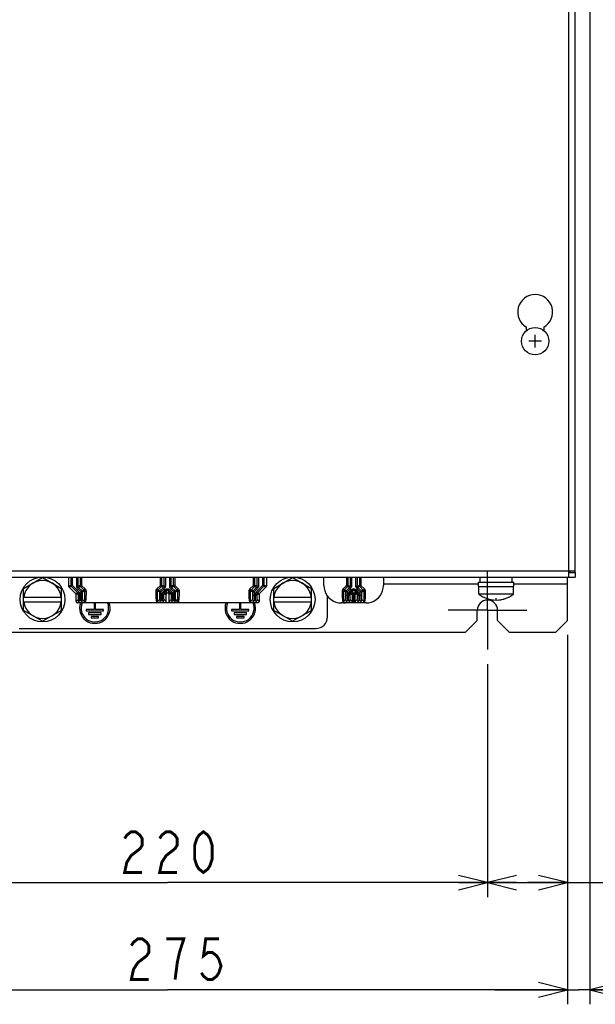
# Model space of a CAD drawing. Extents: x 30 to 410, y 34 to 287.
# Tile 11 of 50: x 70 to 109, y 125 to 193. Entities that reach past the tile are written whole.
import ezdxf

# ---------------------------------------------------------------- set-up
doc = ezdxf.new("R2010")
doc.units = 0
doc.header["$LTSCALE"] = 23.1
doc.linetypes.add('CENTER', pattern=[0.6, 0.375, -0.075, 0.075, -0.075])
doc.layers.get('0').update_dxf_attribs({"linetype": 'CONTINUOUS'})
for name, color, linetype in [('ALL_CURVE', 7, 'CONTINUOUS'), ('ALL_DIM', 7, 'CONTINUOUS'), ('DEFAULT_1', 7, 'CENTER')]:
    doc.layers.add(name, color=color, linetype=linetype)
doc.dimstyles.get("Standard").update_dxf_attribs({"dimtxt": 2.5, "dimasz": 2.5, "dimexe": 1.25, "dimexo": 0.625, "dimtad": 1, "dimcen": 2.5, "dimazin": 3, "dimtfac": 1, "dimtmove": 0, "dimatfit": 3})

# ---------------------------------------------------------------- blocks, each defined once
blk = doc.blocks.new('_OPEN')
at = {"color": 0, "linetype": 'BYBLOCK'}
for p, q in [((0, 0), (-1, 0.25)), ((-1, -0.25), (0, 0)), ((-1, 0), (0, 0))]:
    blk.add_line(p, q, dxfattribs=at)
blk = doc.blocks.new('*D5')
at = {"layer": 'ALL_DIM', "color": 2, "linetype": 'CONTINUOUS'}
for p, q in [((58.045, 148.505), (58.045, 132.476)), ((102.045, 148.505), (102.045, 132.476)), ((58.045, 133.476), (80.045, 133.476)), ((102.045, 133.476), (80.045, 133.476))]:
    blk.add_line(p, q, dxfattribs=at)
at = {"layer": 'ALL_DIM', "color": 2, "linetype": 'CONTINUOUS', "xscale": 2, "yscale": 2, "zscale": 2, "rotation": 180}
blk.add_blockref('_OPEN', (58.045, 133.476), dxfattribs=at)
at = {"layer": 'ALL_DIM', "color": 2, "linetype": 'CONTINUOUS', "xscale": 2, "yscale": 2, "zscale": 2}
blk.add_blockref('_OPEN', (102.045, 133.476), dxfattribs=at)
blk = doc.blocks.new('*D7')
at = {"layer": 'ALL_DIM', "color": 2, "linetype": 'CONTINUOUS'}
for p, q in [((107.545, 150.505), (107.545, 132.476)), ((102.045, 148.505), (102.045, 132.476)), ((102.045, 133.476), (104.795, 133.476)), ((107.545, 133.476), (104.795, 133.476)), ((104.795, 133.476), (124.924, 133.476))]:
    blk.add_line(p, q, dxfattribs=at)
at = {"layer": 'ALL_DIM', "color": 2, "linetype": 'CONTINUOUS', "xscale": 2, "yscale": 2, "zscale": 2, "rotation": 180}
blk.add_blockref('_OPEN', (102.045, 133.476), dxfattribs=at)
at = {"layer": 'ALL_DIM', "color": 2, "linetype": 'CONTINUOUS', "xscale": 2, "yscale": 2, "zscale": 2}
blk.add_blockref('_OPEN', (107.545, 133.476), dxfattribs=at)
blk = doc.blocks.new('*D8')
at = {"layer": 'ALL_DIM', "color": 2, "linetype": 'CONTINUOUS'}
for p, q in [((52.545, 150.505), (52.545, 125.114)), ((107.545, 150.505), (107.545, 125.114)), ((52.545, 126.114), (80.045, 126.114)), ((107.545, 126.114), (80.045, 126.114))]:
    blk.add_line(p, q, dxfattribs=at)
at = {"layer": 'ALL_DIM', "color": 2, "linetype": 'CONTINUOUS', "xscale": 2, "yscale": 2, "zscale": 2, "rotation": 180}
blk.add_blockref('_OPEN', (52.545, 126.114), dxfattribs=at)
at = {"layer": 'ALL_DIM', "color": 2, "linetype": 'CONTINUOUS', "xscale": 2, "yscale": 2, "zscale": 2}
blk.add_blockref('_OPEN', (107.545, 126.114), dxfattribs=at)
blk = doc.blocks.new('*D10')
at = {"layer": 'ALL_DIM', "color": 2, "linetype": 'CONTINUOUS'}
for p, q in [((109.085, 194.155), (109.085, 125.114)), ((107.545, 150.505), (107.545, 125.114)), ((107.545, 126.114), (102.545, 126.114)), ((102.545, 126.114), (108.315, 126.114)), ((128.944, 126.114), (108.315, 126.114)), ((109.085, 126.114), (128.944, 126.114))]:
    blk.add_line(p, q, dxfattribs=at)
at = {"layer": 'ALL_DIM', "color": 2, "linetype": 'CONTINUOUS', "xscale": 2, "yscale": 2, "zscale": 2}
blk.add_blockref('_OPEN', (107.545, 126.114), dxfattribs=at)
at = {"layer": 'ALL_DIM', "color": 2, "linetype": 'CONTINUOUS', "xscale": 2, "yscale": 2, "zscale": 2, "rotation": 180}
blk.add_blockref('_OPEN', (109.085, 126.114), dxfattribs=at)

msp = doc.modelspace()

# ---------------------------------------------------------------- linework, layer by layer
at = {"color": 3, "linetype": 'CONTINUOUS'}
for p, q in [((107.645, 154.485), (107.645, 236.925)), ((108.065, 154.805), (108.065, 203.945)), ((104.725, 171.428), (104.725, 171.666)), ((105.925, 171.666), (105.925, 171.428)), ((52.025, 154.905), (108.065, 154.905)), ((52.025, 154.485), (108.065, 154.485)), ((107.545, 154.445), (94.895, 154.445)), ((107.545, 151.505), (107.545, 154.445)), ((101.425, 153.985), (94.895, 153.985)), ((107.545, 153.985), (103.865, 153.985)), ((101.345, 151.505), (101.345, 152.205)), ((102.745, 151.505), (102.745, 152.205)), ((100.545, 150.705), (101.345, 151.505)), ((102.745, 151.505), (103.545, 150.705)), ((106.745, 150.705), (107.545, 151.505)), ((59.545, 150.705), (100.545, 150.705)), ((103.545, 150.705), (106.745, 150.705))]:
    msp.add_line(p, q, dxfattribs=at)
at = {"color": 7, "linetype": 'CONTINUOUS'}
for p, q in [((70.145, 153.696), (71.445, 154.447)), ((71.445, 154.447), (72.745, 153.696)), ((73.252, 153.863), (73.252, 154.485)), ((73.393, 154.485), (73.393, 153.922)), ((73.493, 154.485), (73.493, 153.922)), ((73.797, 153.848), (73.797, 154.485)), ((73.897, 153.848), (73.897, 154.485)), ((74.036, 154.485), (74.036, 153.905)), ((74.136, 154.485), (74.136, 153.905)), ((76.378, 154.485), (76.378, 154.48)), ((76.378, 154.48), (76.428, 154.48)), ((76.428, 154.48), (76.428, 154.485)), ((76.828, 154.485), (76.828, 154.48)), ((76.828, 154.48), (77.128, 154.48)), ((77.128, 154.48), (77.128, 154.485)), ((77.289, 154.485), (77.311, 154.48)), ((77.311, 154.48), (77.378, 154.48)), ((77.378, 154.48), (77.4, 154.485)), ((79.553, 153.905), (79.553, 154.485)), ((79.653, 153.905), (79.653, 154.485)), ((79.793, 154.485), (79.793, 153.848)), ((79.893, 154.485), (79.893, 153.848)), ((80.197, 153.848), (80.197, 154.485)), ((80.297, 153.848), (80.297, 154.485)), ((80.436, 154.485), (80.436, 153.905)), ((80.536, 154.485), (80.536, 153.905)), ((82.75, 154.485), (82.778, 154.48)), ((82.778, 154.48), (82.811, 154.48)), ((82.811, 154.48), (82.839, 154.485)), ((83.345, 154.485), (83.345, 154.48)), ((83.345, 154.48), (83.395, 154.48)), ((83.395, 154.48), (83.395, 154.485)), ((83.645, 154.485), (83.645, 154.48)), ((83.645, 154.48), (83.695, 154.48)), ((83.695, 154.48), (83.695, 154.485)), ((85.953, 153.905), (85.953, 154.485)), ((86.053, 153.905), (86.053, 154.485)), ((86.193, 154.485), (86.193, 153.848)), ((86.293, 154.485), (86.293, 153.848)), ((86.597, 153.922), (86.597, 154.485)), ((86.697, 153.922), (86.697, 154.485)), ((86.838, 154.485), (86.838, 153.863)), ((87.345, 153.696), (88.645, 154.447)), ((88.645, 154.447), (89.945, 153.696)), ((90.795, 153.905), (90.795, 154.485)), ((91.155, 154.485), (91.157, 154.48)), ((91.157, 154.48), (91.223, 154.48)), ((91.223, 154.48), (91.225, 154.485)), ((91.757, 154.485), (91.757, 154.48)), ((91.757, 154.48), (91.807, 154.48)), ((91.807, 154.48), (91.807, 154.485)), ((92.007, 154.485), (92.007, 154.48)), ((92.007, 154.48), (92.307, 154.48)), ((92.307, 154.48), (92.307, 154.485)), ((92.353, 154.485), (92.353, 153.905)), ((92.453, 154.485), (92.453, 153.905)), ((92.593, 154.485), (92.593, 153.848)), ((92.693, 154.485), (92.693, 153.848)), ((92.997, 153.848), (92.997, 154.485)), ((93.097, 153.848), (93.097, 154.485)), ((93.236, 154.485), (93.236, 153.905)), ((93.336, 154.485), (93.336, 153.905)), ((93.532, 154.485), (93.533, 154.48)), ((93.533, 154.48), (93.6, 154.48)), ((93.6, 154.48), (93.601, 154.485)), ((93.732, 154.485), (93.733, 154.48)), ((93.733, 154.48), (93.8, 154.48)), ((93.8, 154.48), (93.801, 154.485)), ((94.266, 154.485), (94.266, 154.48)), ((94.266, 154.48), (94.316, 154.48)), ((94.316, 154.48), (94.316, 154.485)), ((94.611, 154.485), (94.633, 154.48)), ((94.633, 154.48), (94.7, 154.48)), ((94.7, 154.48), (94.722, 154.485)), ((94.895, 154.485), (94.895, 153.905)), ((99.745, 154.445), (99.745, 154.485)), ((101.145, 154.485), (101.145, 154.445)), ((101.545, 154.125), (101.545, 154.445)), ((101.945, 154.485), (101.945, 154.445)), ((103.745, 154.125), (103.745, 154.445)), ((106.745, 154.485), (106.745, 154.445)), ((107.545, 154.485), (107.545, 154.445)), ((107.645, 154.805), (108.065, 154.805)), ((107.745, 154.805), (107.745, 154.905)), ((108.065, 154.805), (108.065, 154.485)), ((70.145, 152.195), (70.145, 153.696)), ((72.745, 152.195), (72.745, 153.696)), ((73.252, 153.863), (73.393, 153.922)), ((73.281, 153.793), (73.422, 153.851)), ((73.722, 153.351), (73.281, 153.793)), ((73.493, 153.922), (73.393, 153.922)), ((73.493, 153.922), (73.422, 153.851)), ((73.422, 153.851), (73.864, 153.41)), ((73.493, 153.922), (73.934, 153.48)), ((73.797, 153.848), (73.897, 153.848)), ((73.855, 153.706), (73.926, 153.777)), ((74.097, 153.465), (73.855, 153.706)), ((74.036, 153.905), (73.897, 153.848)), ((74.065, 153.835), (73.926, 153.777)), ((74.167, 153.535), (73.926, 153.777)), ((74.065, 153.835), (74.307, 153.593)), ((74.136, 153.905), (74.378, 153.664)), ((74.307, 153.593), (74.378, 153.664)), ((79.312, 153.664), (79.553, 153.905)), ((79.383, 153.593), (79.312, 153.664)), ((79.383, 153.593), (79.624, 153.835)), ((79.764, 153.777), (79.522, 153.535)), ((79.834, 153.706), (79.593, 153.465)), ((79.764, 153.777), (79.624, 153.835)), ((79.793, 153.848), (79.653, 153.905)), ((79.834, 153.706), (79.764, 153.777)), ((79.893, 153.848), (79.793, 153.848)), ((80.197, 153.848), (80.297, 153.848)), ((80.255, 153.706), (80.326, 153.777)), ((80.497, 153.465), (80.255, 153.706)), ((80.436, 153.905), (80.297, 153.848)), ((80.465, 153.835), (80.326, 153.777)), ((80.567, 153.535), (80.326, 153.777)), ((80.465, 153.835), (80.707, 153.593)), ((80.536, 153.905), (80.778, 153.664)), ((80.707, 153.593), (80.778, 153.664)), ((85.712, 153.664), (85.953, 153.905)), ((85.783, 153.593), (85.712, 153.664)), ((85.783, 153.593), (86.024, 153.835)), ((86.164, 153.777), (85.922, 153.535)), ((86.234, 153.706), (85.993, 153.465)), ((86.164, 153.777), (86.024, 153.835)), ((86.193, 153.848), (86.053, 153.905)), ((86.155, 153.48), (86.597, 153.922)), ((86.234, 153.706), (86.164, 153.777)), ((86.293, 153.848), (86.193, 153.848)), ((86.226, 153.41), (86.667, 153.851)), ((86.809, 153.793), (86.367, 153.351)), ((86.597, 153.922), (86.697, 153.922)), ((86.597, 153.922), (86.667, 153.851)), ((86.667, 153.851), (86.809, 153.793)), ((86.697, 153.922), (86.838, 153.863)), ((87.345, 152.195), (87.345, 153.696)), ((89.945, 152.195), (89.945, 153.696)), ((92.353, 153.905), (92.112, 153.664)), ((92.112, 153.664), (92.183, 153.593)), ((92.424, 153.835), (92.183, 153.593)), ((92.564, 153.777), (92.322, 153.535)), ((92.391, 153.868), (92.424, 153.835)), ((92.634, 153.706), (92.393, 153.465)), ((92.564, 153.777), (92.424, 153.835)), ((92.593, 153.848), (92.453, 153.905)), ((92.634, 153.706), (92.564, 153.777)), ((92.693, 153.848), (92.593, 153.848)), ((92.997, 153.848), (93.097, 153.848)), ((93.055, 153.706), (93.126, 153.777)), ((93.297, 153.465), (93.055, 153.706)), ((93.236, 153.905), (93.097, 153.848)), ((93.265, 153.835), (93.126, 153.777)), ((93.367, 153.535), (93.126, 153.777)), ((93.265, 153.835), (93.507, 153.593)), ((93.336, 153.905), (93.578, 153.664)), ((93.507, 153.593), (93.578, 153.664)), ((101.425, 154.125), (103.865, 154.125)), ((101.425, 153.825), (101.425, 154.125)), ((101.425, 153.825), (103.865, 153.825)), ((101.445, 153.315), (101.445, 153.825)), ((103.845, 153.315), (103.845, 153.825)), ((103.865, 153.825), (103.865, 154.125)), ((70.145, 153.105), (72.745, 153.105)), ((73.864, 153.41), (73.722, 153.351)), ((73.893, 153.339), (73.752, 153.28)), ((73.752, 152.805), (73.752, 153.28)), ((73.934, 153.48), (73.864, 153.41)), ((73.993, 153.339), (73.893, 153.339)), ((73.893, 153.339), (73.893, 153.242)), ((73.893, 153.242), (74.197, 153.242)), ((73.993, 153.339), (73.993, 153.242)), ((74.097, 153.465), (74.167, 153.535)), ((74.097, 153.465), (74.197, 153.465)), ((74.097, 153.242), (74.097, 153.465)), ((74.167, 153.535), (74.307, 153.593)), ((74.197, 153.465), (74.336, 153.523)), ((74.197, 153.242), (74.197, 153.465)), ((74.336, 153.523), (74.436, 153.523)), ((79.353, 153.523), (79.253, 153.523)), ((79.493, 153.465), (79.353, 153.523)), ((79.353, 153.398), (79.353, 153.523)), ((79.522, 153.535), (79.383, 153.593)), ((79.593, 153.465), (79.493, 153.465)), ((79.493, 153.465), (79.493, 153.242)), ((79.493, 153.242), (79.797, 153.242)), ((79.593, 153.465), (79.522, 153.535)), ((79.593, 153.465), (79.593, 153.242)), ((79.697, 153.339), (79.797, 153.339)), ((79.697, 153.242), (79.697, 153.339)), ((79.755, 153.48), (79.903, 153.629)), ((79.755, 153.48), (79.826, 153.41)), ((79.797, 153.339), (79.938, 153.28)), ((79.797, 153.242), (79.797, 153.339)), ((79.826, 153.41), (79.974, 153.558)), ((79.826, 153.41), (79.967, 153.351)), ((79.903, 153.629), (79.974, 153.558)), ((79.938, 152.805), (79.938, 153.28)), ((79.974, 153.358), (79.967, 153.351)), ((79.974, 153.558), (79.974, 153.358)), ((80.186, 153.629), (80.115, 153.558)), ((80.115, 153.558), (80.264, 153.41)), ((80.115, 153.558), (80.115, 153.358)), ((80.122, 153.351), (80.115, 153.358)), ((80.264, 153.41), (80.122, 153.351)), ((80.293, 153.339), (80.152, 153.28)), ((80.152, 152.805), (80.152, 153.28)), ((80.186, 153.629), (80.334, 153.48)), ((80.334, 153.48), (80.264, 153.41)), ((80.393, 153.339), (80.293, 153.339)), ((80.293, 153.339), (80.293, 153.242)), ((80.293, 153.242), (80.597, 153.242)), ((80.393, 153.339), (80.393, 153.242)), ((80.497, 153.465), (80.567, 153.535)), ((80.497, 153.465), (80.597, 153.465)), ((80.497, 153.242), (80.497, 153.465)), ((80.567, 153.535), (80.707, 153.593)), ((80.597, 153.465), (80.736, 153.523)), ((80.597, 153.242), (80.597, 153.465)), ((80.736, 153.523), (80.836, 153.523)), ((85.753, 153.523), (85.653, 153.523)), ((85.893, 153.465), (85.753, 153.523)), ((85.753, 153.398), (85.753, 153.523)), ((85.922, 153.535), (85.783, 153.593)), ((85.993, 153.465), (85.893, 153.465)), ((85.893, 153.465), (85.893, 153.242)), ((85.893, 153.242), (86.197, 153.242)), ((85.993, 153.465), (85.922, 153.535)), ((85.993, 153.465), (85.993, 153.242)), ((86.097, 153.339), (86.197, 153.339)), ((86.097, 153.242), (86.097, 153.339)), ((86.155, 153.48), (86.226, 153.41)), ((86.197, 153.339), (86.338, 153.28)), ((86.197, 153.242), (86.197, 153.339)), ((86.226, 153.41), (86.367, 153.351)), ((86.338, 153.28), (86.338, 152.805)), ((87.345, 153.105), (89.945, 153.105)), ((91.045, 151.745), (91.045, 153.176)), ((92.053, 153.523), (92.153, 153.523)), ((92.293, 153.465), (92.153, 153.523)), ((92.153, 153.523), (92.153, 153.397)), ((92.322, 153.535), (92.183, 153.593)), ((92.393, 153.465), (92.293, 153.465)), ((92.293, 153.465), (92.293, 153.242)), ((92.293, 153.242), (92.597, 153.242)), ((92.393, 153.465), (92.322, 153.535)), ((92.393, 153.465), (92.393, 153.242)), ((92.497, 153.339), (92.597, 153.339)), ((92.497, 153.242), (92.497, 153.339)), ((92.555, 153.48), (92.703, 153.629)), ((92.555, 153.48), (92.626, 153.41)), ((92.597, 153.339), (92.736, 153.281)), ((92.597, 153.242), (92.597, 153.339)), ((92.626, 153.41), (92.774, 153.558)), ((92.626, 153.41), (92.765, 153.352)), ((92.703, 153.629), (92.774, 153.558)), ((92.736, 153.281), (92.774, 153.281)), ((92.736, 152.991), (92.736, 152.887)), ((92.774, 153.361), (92.765, 153.352)), ((92.774, 153.558), (92.774, 153.361)), ((92.845, 153.29), (92.836, 153.281)), ((92.853, 153.281), (92.845, 153.29)), ((92.853, 153.123), (92.853, 153.281)), ((92.986, 153.629), (92.915, 153.558)), ((92.915, 153.558), (93.064, 153.41)), ((92.915, 153.558), (92.915, 153.361)), ((92.924, 153.352), (92.915, 153.361)), ((93.064, 153.41), (92.924, 153.352)), ((93.093, 153.339), (92.953, 153.281)), ((92.953, 153.199), (92.953, 153.281)), ((92.953, 152.99), (92.953, 153.199)), ((92.953, 152.887), (92.953, 152.99)), ((92.986, 153.629), (93.134, 153.48)), ((93.134, 153.48), (93.064, 153.41)), ((93.193, 153.339), (93.093, 153.339)), ((93.093, 153.339), (93.093, 153.242)), ((93.093, 153.242), (93.397, 153.242)), ((93.193, 153.339), (93.193, 153.242)), ((93.297, 153.465), (93.367, 153.535)), ((93.297, 153.465), (93.397, 153.465)), ((93.297, 153.242), (93.297, 153.465)), ((93.367, 153.535), (93.507, 153.593)), ((93.397, 153.465), (93.536, 153.523)), ((93.397, 153.242), (93.397, 153.465)), ((93.536, 153.523), (93.636, 153.523)), ((103.845, 153.315), (101.445, 153.315)), ((103.837, 153.299), (101.453, 153.299)), ((70.145, 152.785), (72.745, 152.785)), ((73.888, 152.942), (73.752, 152.805)), ((73.988, 152.842), (73.852, 152.705)), ((86.238, 152.705), (73.852, 152.705)), ((74.102, 152.842), (73.988, 152.842)), ((74.238, 152.705), (74.102, 152.842)), ((74.337, 152.806), (74.202, 152.942)), ((74.255, 152.706), (74.238, 152.705)), ((74.271, 152.706), (74.255, 152.706)), ((74.995, 152.705), (74.995, 152.255)), ((75.095, 152.255), (75.095, 152.705)), ((79.488, 152.942), (79.353, 152.806)), ((79.588, 152.842), (79.452, 152.705)), ((79.702, 152.842), (79.588, 152.842)), ((79.838, 152.705), (79.702, 152.842)), ((79.938, 152.805), (79.802, 152.942)), ((80.288, 152.942), (80.152, 152.805)), ((80.388, 152.842), (80.252, 152.705)), ((80.502, 152.842), (80.388, 152.842)), ((80.638, 152.705), (80.502, 152.842)), ((80.737, 152.806), (80.602, 152.942)), ((80.657, 152.706), (80.638, 152.705)), ((80.67, 152.706), (80.657, 152.706)), ((84.995, 152.705), (84.995, 152.255)), ((85.095, 152.255), (85.095, 152.705)), ((85.888, 152.942), (85.753, 152.806)), ((85.988, 152.842), (85.852, 152.705)), ((86.102, 152.842), (85.988, 152.842)), ((86.238, 152.705), (86.102, 152.842)), ((86.338, 152.805), (86.202, 152.942)), ((87.345, 152.785), (89.945, 152.785)), ((93.034, 152.705), (91.995, 152.705)), ((92.288, 152.942), (92.153, 152.806)), ((92.388, 152.842), (92.252, 152.705)), ((92.502, 152.842), (92.388, 152.842)), ((92.638, 152.705), (92.502, 152.842)), ((92.737, 152.807), (92.602, 152.942)), ((92.65, 152.706), (92.638, 152.705)), ((92.704, 152.705), (92.65, 152.706)), ((92.736, 152.887), (92.737, 152.807)), ((93.088, 152.942), (92.953, 152.807)), ((92.953, 152.807), (92.953, 152.887)), ((93.052, 152.705), (93.034, 152.705)), ((93.188, 152.842), (93.052, 152.705)), ((93.695, 152.705), (93.052, 152.705)), ((93.302, 152.842), (93.188, 152.842)), ((93.438, 152.705), (93.302, 152.842)), ((93.537, 152.806), (93.402, 152.942)), ((93.457, 152.706), (93.438, 152.705)), ((93.47, 152.706), (93.457, 152.706)), ((71.445, 151.444), (70.145, 152.195)), ((72.745, 152.195), (71.445, 151.444)), ((74.995, 152.255), (74.445, 152.255)), ((74.445, 152.255), (74.445, 152.155)), ((74.445, 152.155), (75.645, 152.155)), ((75.475, 152.015), (74.615, 152.015)), ((74.615, 152.015), (74.615, 151.915)), ((74.615, 151.915), (75.475, 151.915)), ((75.305, 151.775), (74.785, 151.775)), ((74.785, 151.775), (74.785, 151.675)), ((74.785, 151.675), (75.305, 151.675)), ((75.645, 152.255), (75.095, 152.255)), ((75.305, 151.675), (75.305, 151.775)), ((75.475, 151.915), (75.475, 152.015)), ((75.645, 152.155), (75.645, 152.255)), ((84.995, 152.255), (84.445, 152.255)), ((84.445, 152.255), (84.445, 152.155)), ((84.445, 152.155), (85.645, 152.155)), ((85.475, 152.015), (84.615, 152.015)), ((84.615, 152.015), (84.615, 151.915)), ((84.615, 151.915), (85.475, 151.915)), ((85.305, 151.775), (84.785, 151.775)), ((84.785, 151.775), (84.785, 151.675)), ((84.785, 151.675), (85.305, 151.675)), ((85.645, 152.255), (85.095, 152.255)), ((85.305, 151.675), (85.305, 151.775)), ((85.475, 151.915), (85.475, 152.015)), ((85.645, 152.155), (85.645, 152.255)), ((88.645, 151.444), (87.345, 152.195)), ((89.945, 152.195), (88.645, 151.444)), ((69.845, 150.945), (90.245, 150.945))]:
    msp.add_line(p, q, dxfattribs=at)
for points in [[(73.281, 153.793), (73.265, 153.813), (73.255, 153.837), (73.252, 153.863)], [(73.393, 153.922), (73.394, 153.911), (73.396, 153.899), (73.399, 153.887), (73.405, 153.875), (73.413, 153.863), (73.422, 153.851)], [(73.855, 153.706), (73.83, 153.737), (73.812, 153.771), (73.8, 153.808), (73.797, 153.848)], [(73.926, 153.777), (73.913, 153.792), (73.904, 153.809), (73.898, 153.828), (73.897, 153.848)], [(74.036, 153.905), (74.04, 153.911), (74.051, 153.915), (74.067, 153.917), (74.088, 153.916), (74.112, 153.912), (74.136, 153.905)], [(74.036, 153.905), (74.037, 153.89), (74.041, 153.875), (74.047, 153.86), (74.055, 153.847), (74.065, 153.835)], [(74.065, 153.835), (74.099, 153.868), (74.113, 153.881), (74.127, 153.894), (74.136, 153.905)], [(74.378, 153.664), (74.387, 153.654), (74.396, 153.642), (74.404, 153.631), (74.412, 153.618), (74.418, 153.606), (74.424, 153.593), (74.428, 153.579), (74.432, 153.565), (74.434, 153.551), (74.436, 153.537), (74.436, 153.523)], [(79.253, 153.523), (79.254, 153.537), (79.255, 153.551), (79.258, 153.565), (79.261, 153.579), (79.266, 153.592), (79.271, 153.606), (79.278, 153.618), (79.285, 153.631), (79.293, 153.642), (79.302, 153.654), (79.312, 153.664)], [(79.653, 153.905), (79.616, 153.905), (79.599, 153.906), (79.581, 153.907), (79.566, 153.907), (79.553, 153.905)], [(79.624, 153.835), (79.618, 153.834), (79.608, 153.839), (79.595, 153.849), (79.581, 153.865), (79.566, 153.884), (79.553, 153.905)], [(79.624, 153.835), (79.634, 153.847), (79.642, 153.86), (79.648, 153.875), (79.652, 153.89), (79.653, 153.905)], [(79.793, 153.848), (79.791, 153.828), (79.785, 153.809), (79.776, 153.792), (79.764, 153.777)], [(79.893, 153.848), (79.889, 153.809), (79.878, 153.771), (79.859, 153.737), (79.834, 153.706)], [(79.903, 153.629), (79.938, 153.657), (79.979, 153.676), (80.023, 153.686), (80.067, 153.686), (80.111, 153.676), (80.151, 153.657), (80.186, 153.629)], [(80.255, 153.706), (80.23, 153.737), (80.212, 153.771), (80.2, 153.808), (80.197, 153.848)], [(80.326, 153.777), (80.313, 153.792), (80.304, 153.809), (80.298, 153.828), (80.297, 153.848)], [(80.436, 153.905), (80.44, 153.911), (80.451, 153.915), (80.467, 153.917), (80.488, 153.916), (80.512, 153.912), (80.536, 153.905)], [(80.436, 153.905), (80.437, 153.89), (80.441, 153.875), (80.447, 153.86), (80.455, 153.847), (80.465, 153.835)], [(80.465, 153.835), (80.499, 153.868), (80.513, 153.881), (80.527, 153.894), (80.536, 153.905)], [(80.778, 153.664), (80.787, 153.654), (80.796, 153.642), (80.804, 153.631), (80.812, 153.618), (80.818, 153.606), (80.824, 153.593), (80.828, 153.579), (80.832, 153.565), (80.834, 153.551), (80.836, 153.537), (80.836, 153.523)], [(85.653, 153.523), (85.654, 153.537), (85.655, 153.551), (85.658, 153.565), (85.661, 153.579), (85.666, 153.592), (85.671, 153.606), (85.678, 153.618), (85.685, 153.631), (85.693, 153.642), (85.702, 153.654), (85.712, 153.664)], [(86.053, 153.905), (86.016, 153.905), (85.999, 153.906), (85.981, 153.907), (85.966, 153.907), (85.953, 153.905)], [(86.024, 153.835), (86.018, 153.834), (86.008, 153.839), (85.995, 153.849), (85.981, 153.865), (85.966, 153.884), (85.953, 153.905)], [(86.024, 153.835), (86.034, 153.847), (86.042, 153.86), (86.048, 153.875), (86.052, 153.89), (86.053, 153.905)], [(86.193, 153.848), (86.191, 153.828), (86.185, 153.809), (86.176, 153.792), (86.164, 153.777)], [(86.293, 153.848), (86.289, 153.809), (86.278, 153.771), (86.259, 153.737), (86.234, 153.706)], [(86.667, 153.851), (86.676, 153.861), (86.684, 153.874), (86.691, 153.888), (86.695, 153.904), (86.697, 153.922)], [(86.809, 153.793), (86.825, 153.813), (86.835, 153.837), (86.838, 153.863)], [(90.795, 153.905), (90.81, 153.718), (90.854, 153.534), (90.926, 153.361), (91.024, 153.2), (91.146, 153.057), (91.289, 152.935), (91.45, 152.836), (91.624, 152.764), (91.807, 152.72), (91.995, 152.705)], [(92.112, 153.664), (92.102, 153.654), (92.093, 153.642), (92.085, 153.631), (92.078, 153.618), (92.071, 153.606), (92.066, 153.593), (92.061, 153.579), (92.058, 153.565), (92.055, 153.551), (92.054, 153.537), (92.053, 153.523)], [(92.353, 153.905), (92.378, 153.912), (92.402, 153.915), (92.422, 153.916), (92.439, 153.914), (92.449, 153.911), (92.453, 153.905)], [(92.353, 153.905), (92.359, 153.897), (92.368, 153.888), (92.38, 153.878), (92.391, 153.868)], [(92.453, 153.905), (92.452, 153.89), (92.448, 153.875), (92.442, 153.86), (92.434, 153.847), (92.424, 153.835)], [(92.593, 153.848), (92.591, 153.828), (92.585, 153.809), (92.576, 153.792), (92.564, 153.777)], [(92.693, 153.848), (92.689, 153.809), (92.678, 153.771), (92.659, 153.737), (92.634, 153.706)], [(92.703, 153.629), (92.738, 153.657), (92.779, 153.676), (92.823, 153.686), (92.867, 153.686), (92.911, 153.676), (92.951, 153.657), (92.986, 153.629)], [(93.055, 153.706), (93.03, 153.737), (93.012, 153.771), (93, 153.808), (92.997, 153.848)], [(93.126, 153.777), (93.113, 153.792), (93.104, 153.809), (93.098, 153.828), (93.097, 153.848)], [(93.236, 153.905), (93.24, 153.911), (93.251, 153.915), (93.267, 153.917), (93.288, 153.916), (93.312, 153.912), (93.336, 153.905)], [(93.236, 153.905), (93.237, 153.89), (93.241, 153.875), (93.247, 153.86), (93.255, 153.847), (93.265, 153.835)], [(93.265, 153.835), (93.299, 153.868), (93.313, 153.881), (93.327, 153.894), (93.336, 153.905)], [(93.578, 153.664), (93.587, 153.654), (93.596, 153.642), (93.604, 153.631), (93.612, 153.618), (93.618, 153.606), (93.624, 153.592), (93.628, 153.579), (93.632, 153.565), (93.634, 153.551), (93.636, 153.537), (93.636, 153.523)], [(93.695, 152.705), (93.883, 152.72), (94.066, 152.764), (94.24, 152.836), (94.4, 152.935), (94.543, 153.057), (94.666, 153.2), (94.764, 153.361), (94.836, 153.534), (94.88, 153.718), (94.895, 153.905)], [(73.722, 153.351), (73.738, 153.33), (73.748, 153.306), (73.752, 153.28)], [(73.864, 153.41), (73.876, 153.395), (73.885, 153.377), (73.891, 153.359), (73.893, 153.339)], [(73.893, 153.242), (73.893, 153.184), (73.893, 153.128), (73.892, 153.077), (73.892, 153.031), (73.891, 152.994), (73.89, 152.966), (73.889, 152.948), (73.888, 152.942)], [(73.934, 153.48), (73.959, 153.45), (73.978, 153.416), (73.989, 153.378), (73.993, 153.339)], [(73.993, 153.242), (73.993, 153.165), (73.993, 153.09), (73.992, 153.022), (73.992, 152.961), (73.991, 152.912), (73.99, 152.874), (73.989, 152.851), (73.988, 152.842)], [(74.102, 152.842), (74.101, 152.851), (74.1, 152.874), (74.099, 152.912), (74.098, 152.961), (74.097, 153.022), (74.097, 153.09), (74.097, 153.165), (74.097, 153.242)], [(74.197, 153.465), (74.196, 153.478), (74.193, 153.493), (74.187, 153.508), (74.179, 153.522), (74.167, 153.535)], [(74.202, 152.942), (74.201, 152.948), (74.2, 152.966), (74.199, 152.994), (74.198, 153.031), (74.197, 153.077), (74.197, 153.128), (74.197, 153.184), (74.197, 153.242)], [(74.307, 153.593), (74.312, 153.588), (74.316, 153.583), (74.32, 153.577), (74.324, 153.571), (74.327, 153.564), (74.33, 153.558), (74.332, 153.551), (74.334, 153.544), (74.335, 153.537), (74.336, 153.53), (74.336, 153.523)], [(74.336, 153.523), (74.336, 153.398), (74.336, 153.176)], [(74.336, 153.176), (74.336, 153.082), (74.336, 152.999), (74.337, 152.927), (74.337, 152.864), (74.337, 152.806)], [(74.436, 153.523), (74.436, 153.398), (74.436, 153.282), (74.435, 153.176), (74.431, 153.082), (74.425, 152.999), (74.417, 152.927), (74.407, 152.864), (74.395, 152.806)], [(79.295, 152.806), (79.283, 152.864), (79.273, 152.927), (79.264, 152.999), (79.258, 153.082), (79.255, 153.176), (79.253, 153.282), (79.253, 153.398), (79.253, 153.523)], [(79.353, 153.523), (79.354, 153.53), (79.354, 153.537), (79.356, 153.544), (79.357, 153.551), (79.36, 153.558), (79.362, 153.564), (79.366, 153.571), (79.369, 153.577), (79.373, 153.583), (79.378, 153.588), (79.383, 153.593)], [(79.353, 152.806), (79.353, 152.864), (79.353, 152.927), (79.353, 152.999), (79.353, 153.082), (79.353, 153.176), (79.353, 153.398)], [(79.493, 153.242), (79.493, 153.184), (79.493, 153.128), (79.492, 153.077), (79.492, 153.031), (79.491, 152.994), (79.49, 152.966), (79.489, 152.948), (79.488, 152.942)], [(79.522, 153.535), (79.513, 153.525), (79.505, 153.513), (79.499, 153.498), (79.495, 153.482), (79.493, 153.465)], [(79.593, 153.242), (79.593, 153.165), (79.593, 153.09), (79.592, 153.022), (79.592, 152.961), (79.591, 152.912), (79.59, 152.874), (79.589, 152.851), (79.588, 152.842)], [(79.697, 153.339), (79.7, 153.378), (79.712, 153.416), (79.73, 153.45), (79.755, 153.48)], [(79.702, 152.842), (79.701, 152.851), (79.7, 152.874), (79.699, 152.912), (79.698, 152.961), (79.697, 153.022), (79.697, 153.09), (79.697, 153.165), (79.697, 153.242)], [(79.797, 153.339), (79.798, 153.359), (79.804, 153.377), (79.813, 153.395), (79.826, 153.41)], [(79.802, 152.942), (79.801, 152.948), (79.8, 152.966), (79.799, 152.994), (79.798, 153.031), (79.797, 153.077), (79.797, 153.128), (79.797, 153.184), (79.797, 153.242)], [(79.967, 153.351), (79.951, 153.33), (79.941, 153.306), (79.938, 153.28)], [(79.974, 153.558), (79.992, 153.572), (80.012, 153.582), (80.034, 153.587), (80.056, 153.587), (80.078, 153.582), (80.098, 153.572), (80.115, 153.558)], [(80.115, 153.358), (80.095, 153.374), (80.071, 153.384), (80.045, 153.387), (80.019, 153.384), (79.995, 153.374), (79.974, 153.358)], [(80.152, 153.28), (80.148, 153.306), (80.138, 153.33), (80.122, 153.351)], [(80.264, 153.41), (80.276, 153.395), (80.285, 153.377), (80.291, 153.359), (80.293, 153.339)], [(80.293, 153.242), (80.293, 153.184), (80.293, 153.128), (80.292, 153.077), (80.292, 153.031), (80.291, 152.994), (80.29, 152.966), (80.289, 152.948), (80.288, 152.942)], [(80.334, 153.48), (80.359, 153.45), (80.378, 153.416), (80.389, 153.378), (80.393, 153.339)], [(80.393, 153.242), (80.393, 153.165), (80.393, 153.09), (80.392, 153.022), (80.392, 152.961), (80.391, 152.912), (80.39, 152.874), (80.389, 152.851), (80.388, 152.842)], [(80.502, 152.842), (80.501, 152.851), (80.5, 152.874), (80.499, 152.912), (80.498, 152.961), (80.497, 153.022), (80.497, 153.09), (80.497, 153.165), (80.497, 153.242)], [(80.597, 153.465), (80.596, 153.478), (80.593, 153.493), (80.587, 153.508), (80.579, 153.522), (80.567, 153.535)], [(80.602, 152.942), (80.601, 152.948), (80.6, 152.966), (80.599, 152.994), (80.598, 153.031), (80.597, 153.077), (80.597, 153.128), (80.597, 153.184), (80.597, 153.242)], [(80.707, 153.593), (80.712, 153.588), (80.716, 153.583), (80.72, 153.577), (80.724, 153.571), (80.727, 153.564), (80.73, 153.558), (80.732, 153.551), (80.734, 153.544), (80.735, 153.537), (80.736, 153.53), (80.736, 153.523)], [(80.736, 153.523), (80.736, 153.398), (80.736, 153.176)], [(80.736, 153.176), (80.736, 153.082), (80.736, 152.999), (80.737, 152.927), (80.737, 152.864), (80.737, 152.806)], [(80.836, 153.523), (80.836, 153.398), (80.836, 153.282), (80.835, 153.176), (80.831, 153.082), (80.825, 152.999), (80.817, 152.927), (80.807, 152.864), (80.795, 152.806)], [(85.695, 152.806), (85.683, 152.864), (85.673, 152.927), (85.664, 152.999), (85.658, 153.082), (85.655, 153.176), (85.653, 153.282), (85.653, 153.398), (85.653, 153.523)], [(85.753, 153.523), (85.754, 153.53), (85.754, 153.537), (85.756, 153.544), (85.757, 153.551), (85.76, 153.558), (85.762, 153.564), (85.766, 153.571), (85.769, 153.577), (85.773, 153.583), (85.778, 153.588), (85.783, 153.593)], [(85.753, 152.806), (85.753, 152.864), (85.753, 152.927), (85.753, 152.999), (85.753, 153.082), (85.753, 153.176), (85.753, 153.398)], [(85.893, 153.242), (85.893, 153.184), (85.893, 153.128), (85.892, 153.077), (85.892, 153.031), (85.891, 152.994), (85.89, 152.966), (85.889, 152.948), (85.888, 152.942)], [(85.922, 153.535), (85.913, 153.525), (85.905, 153.513), (85.899, 153.498), (85.895, 153.482), (85.893, 153.465)], [(85.993, 153.242), (85.993, 153.165), (85.993, 153.09), (85.992, 153.022), (85.992, 152.961), (85.991, 152.912), (85.99, 152.874), (85.989, 152.851), (85.988, 152.842)], [(86.097, 153.339), (86.1, 153.378), (86.112, 153.416), (86.13, 153.45), (86.155, 153.48)], [(86.102, 152.842), (86.101, 152.851), (86.1, 152.874), (86.099, 152.912), (86.098, 152.961), (86.097, 153.022), (86.097, 153.09), (86.097, 153.165), (86.097, 153.242)], [(86.197, 153.339), (86.198, 153.359), (86.204, 153.377), (86.213, 153.395), (86.226, 153.41)], [(86.202, 152.942), (86.201, 152.948), (86.2, 152.966), (86.199, 152.994), (86.198, 153.031), (86.197, 153.077), (86.197, 153.128), (86.197, 153.184), (86.197, 153.242)], [(86.367, 153.351), (86.351, 153.33), (86.341, 153.306), (86.338, 153.28)], [(92.053, 153.523), (92.053, 153.397), (92.053, 153.282), (92.055, 153.176), (92.058, 153.082), (92.064, 152.999), (92.072, 152.927), (92.083, 152.864), (92.095, 152.806)], [(92.183, 153.593), (92.178, 153.588), (92.173, 153.583), (92.169, 153.577), (92.166, 153.571), (92.162, 153.564), (92.16, 153.558), (92.157, 153.551), (92.156, 153.544), (92.154, 153.537), (92.154, 153.53), (92.153, 153.523)], [(92.153, 153.397), (92.153, 153.176), (92.153, 153.082), (92.153, 152.999), (92.153, 152.927), (92.153, 152.864), (92.153, 152.806)], [(92.293, 153.242), (92.293, 153.184), (92.293, 153.128), (92.292, 153.077), (92.292, 153.031), (92.291, 152.994), (92.29, 152.966), (92.289, 152.948), (92.288, 152.942)], [(92.322, 153.535), (92.313, 153.525), (92.305, 153.513), (92.299, 153.498), (92.295, 153.482), (92.293, 153.465)], [(92.393, 153.242), (92.393, 153.165), (92.393, 153.09), (92.392, 153.022), (92.392, 152.961), (92.391, 152.912), (92.39, 152.874), (92.389, 152.851), (92.388, 152.842)], [(92.497, 153.339), (92.5, 153.378), (92.512, 153.416), (92.53, 153.45), (92.555, 153.48)], [(92.502, 152.842), (92.501, 152.851), (92.5, 152.874), (92.499, 152.912), (92.498, 152.961), (92.497, 153.022), (92.497, 153.09), (92.497, 153.165), (92.497, 153.242)], [(92.597, 153.339), (92.598, 153.359), (92.604, 153.377), (92.613, 153.395), (92.626, 153.41)], [(92.602, 152.942), (92.601, 152.948), (92.6, 152.966), (92.599, 152.994), (92.598, 153.031), (92.597, 153.077), (92.597, 153.128), (92.597, 153.184), (92.597, 153.242)], [(92.765, 153.352), (92.755, 153.34), (92.747, 153.327), (92.741, 153.312), (92.737, 153.297), (92.736, 153.281)], [(92.736, 153.281), (92.736, 153.199), (92.736, 153.123), (92.736, 152.991)], [(92.765, 153.352), (92.77, 153.353), (92.778, 153.35), (92.788, 153.343), (92.799, 153.333)], [(92.774, 153.558), (92.792, 153.572), (92.812, 153.582), (92.834, 153.587), (92.856, 153.587), (92.878, 153.582), (92.898, 153.572), (92.915, 153.558)], [(92.915, 153.361), (92.9, 153.373), (92.883, 153.382), (92.864, 153.388), (92.845, 153.39), (92.825, 153.388), (92.807, 153.382), (92.789, 153.373), (92.774, 153.361)], [(92.774, 153.361), (92.79, 153.345), (92.799, 153.333)], [(92.774, 153.281), (92.791, 153.281), (92.808, 153.28), (92.824, 153.28), (92.836, 153.281)], [(92.799, 153.333), (92.81, 153.325), (92.819, 153.314), (92.828, 153.304), (92.837, 153.296), (92.845, 153.29)], [(92.799, 153.333), (92.812, 153.318), (92.825, 153.301), (92.836, 153.281)], [(92.836, 153.281), (92.836, 153.123), (92.835, 153.053), (92.833, 152.991), (92.829, 152.935), (92.823, 152.887), (92.815, 152.845), (92.807, 152.807)], [(92.897, 153.327), (92.882, 153.314), (92.864, 153.301), (92.845, 153.29)], [(92.897, 153.327), (92.888, 153.316), (92.878, 153.307), (92.868, 153.298), (92.86, 153.289), (92.853, 153.281)], [(92.953, 153.281), (92.949, 153.276), (92.939, 153.273), (92.922, 153.271), (92.901, 153.272), (92.878, 153.275), (92.853, 153.281)], [(92.883, 152.807), (92.874, 152.845), (92.867, 152.887), (92.861, 152.935), (92.857, 152.99), (92.854, 153.053), (92.853, 153.123)], [(92.915, 153.361), (92.916, 153.356), (92.914, 153.348), (92.907, 153.338), (92.897, 153.327)], [(92.924, 153.352), (92.909, 153.336), (92.897, 153.327)], [(92.953, 153.281), (92.952, 153.297), (92.948, 153.312), (92.942, 153.327), (92.934, 153.34), (92.924, 153.352)], [(93.064, 153.41), (93.076, 153.395), (93.085, 153.377), (93.091, 153.359), (93.093, 153.339)], [(93.093, 153.242), (93.093, 153.184), (93.093, 153.128), (93.092, 153.077), (93.092, 153.031), (93.091, 152.994), (93.09, 152.966), (93.089, 152.948), (93.088, 152.942)], [(93.134, 153.48), (93.159, 153.45), (93.178, 153.416), (93.189, 153.378), (93.193, 153.339)], [(93.193, 153.242), (93.193, 153.165), (93.193, 153.09), (93.192, 153.022), (93.192, 152.961), (93.191, 152.912), (93.19, 152.874), (93.189, 152.851), (93.188, 152.842)], [(93.302, 152.842), (93.301, 152.851), (93.3, 152.874), (93.299, 152.912), (93.298, 152.961), (93.297, 153.022), (93.297, 153.09), (93.297, 153.165), (93.297, 153.242)], [(93.397, 153.465), (93.396, 153.478), (93.393, 153.493), (93.387, 153.508), (93.379, 153.522), (93.367, 153.535)], [(93.402, 152.942), (93.401, 152.948), (93.4, 152.966), (93.399, 152.994), (93.398, 153.031), (93.397, 153.077), (93.397, 153.128), (93.397, 153.184), (93.397, 153.242)], [(93.507, 153.593), (93.512, 153.588), (93.516, 153.583), (93.52, 153.577), (93.524, 153.571), (93.527, 153.564), (93.53, 153.558), (93.532, 153.551), (93.534, 153.544), (93.535, 153.537), (93.536, 153.53), (93.536, 153.523)], [(93.536, 153.523), (93.536, 153.398), (93.536, 153.176)], [(93.536, 153.176), (93.536, 153.082), (93.536, 152.999), (93.537, 152.927), (93.537, 152.864), (93.537, 152.806)], [(93.636, 153.523), (93.636, 153.398), (93.636, 153.282), (93.635, 153.176), (93.631, 153.082), (93.625, 152.999), (93.617, 152.927), (93.607, 152.864), (93.595, 152.806)], [(73.752, 152.805), (73.757, 152.775), (73.771, 152.747), (73.793, 152.725), (73.821, 152.71), (73.852, 152.705)], [(73.988, 152.842), (73.957, 152.847), (73.929, 152.861), (73.907, 152.883), (73.893, 152.911), (73.888, 152.942)], [(74.102, 152.842), (74.133, 152.847), (74.16, 152.861), (74.183, 152.883), (74.197, 152.911), (74.202, 152.942)], [(74.281, 152.716), (74.273, 152.712), (74.265, 152.709), (74.256, 152.707), (74.247, 152.706), (74.238, 152.705)], [(74.296, 152.725), (74.289, 152.72), (74.281, 152.716)], [(74.337, 152.806), (74.337, 152.798), (74.336, 152.79), (74.334, 152.783), (74.332, 152.775), (74.33, 152.768), (74.326, 152.761), (74.323, 152.754), (74.318, 152.748), (74.314, 152.741), (74.308, 152.735), (74.302, 152.73), (74.296, 152.725)], [(74.395, 152.806), (74.391, 152.793), (74.387, 152.781), (74.382, 152.77), (74.376, 152.759), (74.37, 152.749), (74.362, 152.74), (74.354, 152.731), (74.345, 152.723), (74.336, 152.716), (74.326, 152.71), (74.315, 152.705)], [(74.337, 152.806), (74.34, 152.81), (74.348, 152.812), (74.361, 152.812), (74.377, 152.81), (74.395, 152.806)], [(79.353, 152.806), (79.35, 152.81), (79.341, 152.812), (79.328, 152.812), (79.312, 152.81), (79.295, 152.806)], [(79.374, 152.705), (79.364, 152.71), (79.354, 152.716), (79.344, 152.723), (79.335, 152.731), (79.327, 152.74), (79.32, 152.749), (79.314, 152.759), (79.308, 152.769), (79.303, 152.781), (79.298, 152.793), (79.295, 152.806)], [(79.391, 152.727), (79.385, 152.732), (79.379, 152.738), (79.373, 152.745), (79.368, 152.752), (79.364, 152.759), (79.361, 152.766), (79.358, 152.774), (79.356, 152.782), (79.354, 152.79), (79.353, 152.798), (79.353, 152.806)], [(79.452, 152.705), (79.442, 152.706), (79.432, 152.708), (79.423, 152.71), (79.414, 152.713), (79.406, 152.717), (79.398, 152.721), (79.391, 152.727)], [(79.588, 152.842), (79.557, 152.847), (79.529, 152.861), (79.507, 152.883), (79.493, 152.911), (79.488, 152.942)], [(79.702, 152.842), (79.733, 152.847), (79.76, 152.861), (79.783, 152.883), (79.797, 152.911), (79.802, 152.942)], [(79.938, 152.805), (79.935, 152.78), (79.925, 152.755), (79.909, 152.735), (79.888, 152.719), (79.864, 152.709), (79.838, 152.705)], [(80.252, 152.705), (80.226, 152.709), (80.202, 152.719), (80.181, 152.735), (80.165, 152.755), (80.155, 152.78), (80.152, 152.805)], [(80.388, 152.842), (80.357, 152.847), (80.329, 152.861), (80.307, 152.883), (80.293, 152.911), (80.288, 152.942)], [(80.502, 152.842), (80.533, 152.847), (80.56, 152.861), (80.583, 152.883), (80.597, 152.911), (80.602, 152.942)], [(80.681, 152.716), (80.673, 152.712), (80.665, 152.709), (80.656, 152.707), (80.647, 152.706), (80.638, 152.705)], [(80.696, 152.725), (80.689, 152.72), (80.681, 152.716)], [(80.737, 152.806), (80.737, 152.798), (80.736, 152.79), (80.734, 152.783), (80.732, 152.775), (80.73, 152.768), (80.726, 152.761), (80.723, 152.754), (80.718, 152.748), (80.714, 152.741), (80.708, 152.735), (80.702, 152.73), (80.696, 152.725)], [(80.795, 152.806), (80.791, 152.793), (80.787, 152.781), (80.782, 152.77), (80.776, 152.759), (80.77, 152.749), (80.762, 152.74), (80.754, 152.731), (80.745, 152.723), (80.736, 152.716), (80.726, 152.71), (80.715, 152.705)], [(80.737, 152.806), (80.74, 152.81), (80.748, 152.812), (80.761, 152.812), (80.777, 152.81), (80.795, 152.806)], [(85.753, 152.806), (85.75, 152.81), (85.741, 152.812), (85.728, 152.812), (85.712, 152.81), (85.695, 152.806)], [(85.774, 152.705), (85.764, 152.71), (85.754, 152.716), (85.744, 152.723), (85.735, 152.731), (85.727, 152.74), (85.72, 152.749), (85.714, 152.759), (85.708, 152.769), (85.703, 152.781), (85.698, 152.793), (85.695, 152.806)], [(85.791, 152.727), (85.785, 152.732), (85.779, 152.738), (85.773, 152.745), (85.768, 152.752), (85.764, 152.759), (85.761, 152.766), (85.758, 152.774), (85.756, 152.782), (85.754, 152.79), (85.753, 152.798), (85.753, 152.806)], [(85.852, 152.705), (85.842, 152.706), (85.832, 152.708), (85.823, 152.71), (85.814, 152.713), (85.806, 152.717), (85.798, 152.721), (85.791, 152.727)], [(85.988, 152.842), (85.957, 152.847), (85.929, 152.861), (85.907, 152.883), (85.893, 152.911), (85.888, 152.942)], [(86.102, 152.842), (86.133, 152.847), (86.16, 152.861), (86.183, 152.883), (86.197, 152.911), (86.202, 152.942)], [(86.338, 152.805), (86.333, 152.775), (86.319, 152.747), (86.297, 152.725), (86.269, 152.71), (86.238, 152.705)], [(92.095, 152.806), (92.112, 152.81), (92.128, 152.812), (92.141, 152.812), (92.15, 152.81), (92.153, 152.806)], [(92.095, 152.806), (92.098, 152.793), (92.103, 152.781), (92.108, 152.769), (92.114, 152.759), (92.12, 152.749), (92.127, 152.739), (92.136, 152.731), (92.144, 152.723), (92.154, 152.716), (92.164, 152.71), (92.174, 152.705)], [(92.153, 152.806), (92.153, 152.798), (92.154, 152.79), (92.156, 152.781), (92.158, 152.774), (92.161, 152.766), (92.164, 152.759), (92.168, 152.752), (92.173, 152.745), (92.179, 152.738), (92.185, 152.732), (92.191, 152.726)], [(92.191, 152.726), (92.199, 152.721), (92.206, 152.717), (92.214, 152.713), (92.223, 152.71), (92.232, 152.708), (92.242, 152.706), (92.252, 152.705)], [(92.388, 152.842), (92.357, 152.847), (92.329, 152.861), (92.307, 152.883), (92.293, 152.911), (92.288, 152.942)], [(92.502, 152.842), (92.533, 152.847), (92.56, 152.861), (92.583, 152.883), (92.597, 152.911), (92.602, 152.942)], [(92.693, 152.723), (92.686, 152.718), (92.679, 152.715), (92.671, 152.712), (92.664, 152.709), (92.655, 152.707), (92.647, 152.706), (92.638, 152.705)], [(92.737, 152.807), (92.736, 152.798), (92.736, 152.79), (92.734, 152.783), (92.732, 152.776), (92.73, 152.769), (92.727, 152.762), (92.723, 152.756), (92.719, 152.749), (92.715, 152.743), (92.71, 152.738), (92.705, 152.732), (92.699, 152.727), (92.693, 152.723)], [(92.807, 152.807), (92.803, 152.793), (92.798, 152.781), (92.793, 152.769), (92.788, 152.759), (92.781, 152.749), (92.775, 152.74), (92.767, 152.732), (92.76, 152.724), (92.751, 152.717), (92.742, 152.711), (92.732, 152.705)], [(92.737, 152.807), (92.74, 152.811), (92.751, 152.813), (92.766, 152.813), (92.786, 152.811), (92.807, 152.807)], [(92.953, 152.807), (92.949, 152.811), (92.939, 152.813), (92.923, 152.813), (92.904, 152.811), (92.883, 152.807)], [(92.957, 152.705), (92.948, 152.711), (92.939, 152.717), (92.93, 152.724), (92.922, 152.732), (92.915, 152.74), (92.908, 152.749), (92.902, 152.759), (92.896, 152.769), (92.891, 152.781), (92.887, 152.793), (92.883, 152.807)], [(93.052, 152.705), (93.042, 152.706), (93.033, 152.707), (93.025, 152.709), (93.016, 152.712), (93.009, 152.716), (93.001, 152.72), (92.995, 152.724), (92.988, 152.729), (92.982, 152.735), (92.977, 152.741), (92.972, 152.747), (92.968, 152.753), (92.964, 152.76), (92.961, 152.767), (92.958, 152.774), (92.956, 152.782), (92.954, 152.79), (92.953, 152.798), (92.953, 152.807)], [(93.188, 152.842), (93.157, 152.847), (93.129, 152.861), (93.107, 152.883), (93.093, 152.911), (93.088, 152.942)], [(93.302, 152.842), (93.333, 152.847), (93.36, 152.861), (93.383, 152.883), (93.397, 152.911), (93.402, 152.942)], [(93.481, 152.716), (93.473, 152.712), (93.465, 152.709), (93.456, 152.707), (93.447, 152.706), (93.438, 152.705)], [(93.496, 152.725), (93.489, 152.72), (93.481, 152.716)], [(93.537, 152.806), (93.537, 152.798), (93.536, 152.79), (93.534, 152.783), (93.532, 152.775), (93.53, 152.768), (93.526, 152.761), (93.523, 152.754), (93.518, 152.748), (93.514, 152.741), (93.508, 152.735), (93.502, 152.73), (93.496, 152.725)], [(93.595, 152.806), (93.591, 152.793), (93.587, 152.781), (93.582, 152.77), (93.576, 152.759), (93.57, 152.749), (93.562, 152.74), (93.554, 152.731), (93.545, 152.723), (93.536, 152.716), (93.526, 152.71), (93.515, 152.705)], [(93.537, 152.806), (93.54, 152.81), (93.548, 152.812), (93.561, 152.812), (93.577, 152.81), (93.595, 152.806)]]:
    msp.add_lwpolyline(points, dxfattribs=at)
for centre, radius in [((105.325, 170.705), 0.94), ((71.445, 152.945), 1.54), ((88.645, 152.945), 1.54)]:
    msp.add_circle(centre, radius, dxfattribs=at)
at = {"color": 3, "linetype": 'CONTINUOUS'}
for centre, radius, start, end in [((105.325, 172.705), 1.2, 300, 240), ((102.045, 152.205), 0.7, 0, 180)]:
    msp.add_arc(centre, radius, start, end, dxfattribs=at)
at = {"color": 7, "linetype": 'CONTINUOUS'}
for centre, radius, start, end in [((71.445, 152.945), 1.3, 7.06971, 172.93029), ((88.645, 152.945), 1.3, 7.06971, 172.93029), ((101.465, 153.315), 0.02, 180, 233.41893), ((102.645, 154.905), 2, 233.41893, 306.58107), ((103.825, 153.315), 0.02, 306.58107, 360), ((71.445, 152.945), 1.3, 187.06971, 352.93029), ((75.045, 152.345), 1.05, 159.84856, 20.15144), ((75.045, 152.345), 0.95, 157.6696, 22.3304), ((85.045, 152.345), 1.05, 159.84856, 20.15144), ((85.045, 152.345), 0.95, 157.6696, 22.3304), ((88.645, 152.945), 1.3, 187.06971, 352.93029), ((90.245, 151.745), 0.8, 270, 360)]:
    msp.add_arc(centre, radius, start, end, dxfattribs=at)
at = {"layer": 'ALL_CURVE', "color": 40, "linetype": 'CONTINUOUS'}
for p, q in [((105.755, 170.705), (104.895, 170.705)), ((105.325, 170.275), (105.325, 171.135)), ((102.645, 152.905), (102.645, 153.028))]:
    msp.add_line(p, q, dxfattribs=at)
msp.add_arc((102.645, 154.905), 2, 249.8182, 290.1818, dxfattribs=at)
at = {"layer": 'ALL_DIM', "color": 2, "linetype": 'CONTINUOUS', "const_width": 0.2}
for points in [[(77.092, 136.509), (77.242, 136.742), (77.543, 136.976), (77.844, 136.976), (78.145, 136.742), (78.296, 136.509), (78.296, 136.042), (78.145, 135.809), (77.844, 135.576), (77.543, 135.342), (77.242, 134.876), (77.092, 134.176), (78.296, 134.176)], [(79.5, 136.509), (79.65, 136.742), (79.951, 136.976), (80.252, 136.976), (80.553, 136.742), (80.704, 136.509), (80.704, 136.042), (80.553, 135.809), (80.252, 135.576), (79.951, 135.342), (79.65, 134.876), (79.5, 134.176), (80.704, 134.176)], [(82.51, 134.176), (82.209, 134.409), (82.058, 134.642), (81.908, 135.109), (81.908, 136.042), (82.058, 136.509), (82.209, 136.742), (82.51, 136.976), (82.811, 136.742), (82.961, 136.509), (83.112, 136.042), (83.112, 135.109), (82.961, 134.642), (82.811, 134.409), (82.51, 134.176)], [(77.552, 129.147), (77.702, 129.381), (78.003, 129.614), (78.304, 129.614), (78.605, 129.381), (78.756, 129.147), (78.756, 128.681), (78.605, 128.447), (78.304, 128.214), (78.003, 127.981), (77.702, 127.514), (77.552, 126.814), (78.756, 126.814)], [(80.863, 128.681), (81.164, 129.614), (79.96, 129.614)], [(83.572, 129.614), (82.669, 129.614), (82.518, 128.447), (82.819, 128.681), (83.12, 128.681), (83.421, 128.447), (83.572, 128.214), (83.722, 127.747), (83.572, 127.281), (83.421, 127.047), (83.12, 126.814), (82.819, 126.814), (82.518, 127.047), (82.368, 127.281)], [(80.562, 126.814), (80.712, 127.981), (80.863, 128.681)]]:
    msp.add_lwpolyline(points, dxfattribs=at)
at = {"layer": 'DEFAULT_1', "color": 7, "linetype": 'CENTER'}
for q in [(102.045, 154.905), (99.345, 152.205), (104.745, 152.205), (102.045, 149.505)]:
    msp.add_line((102.045, 152.205), q, dxfattribs=at)

# ---------------------------------------------------------------- dimensions: what is measured, and where the dimension line sits
at = {"layer": 'ALL_DIM', "color": 2, "linetype": 'CONTINUOUS'}
for base, p1, p2, picture, middle in [((109.085, 126.114), (107.545, 150.505), (109.085, 194.155), '*D10', (112.088, 126.814)), ((107.545, 126.114), (52.545, 150.505), (107.545, 150.505), '*D8', (76.95, 126.814)), ((107.545, 133.476), (102.045, 148.505), (107.545, 150.505), '*D7', (110.476, 134.176)), ((102.045, 133.476), (58.045, 148.505), (102.045, 148.505), '*D5', (76.49, 134.176))]:
    dim = msp.add_linear_dim(base=base, p1=p1, p2=p2, dimstyle='Standard', dxfattribs=at)
    dim.commit()
    dim.dimension.update_dxf_attribs({"geometry": picture, "text_midpoint": middle, "dimtype": 128})

doc.saveas('drawing.dxf')
